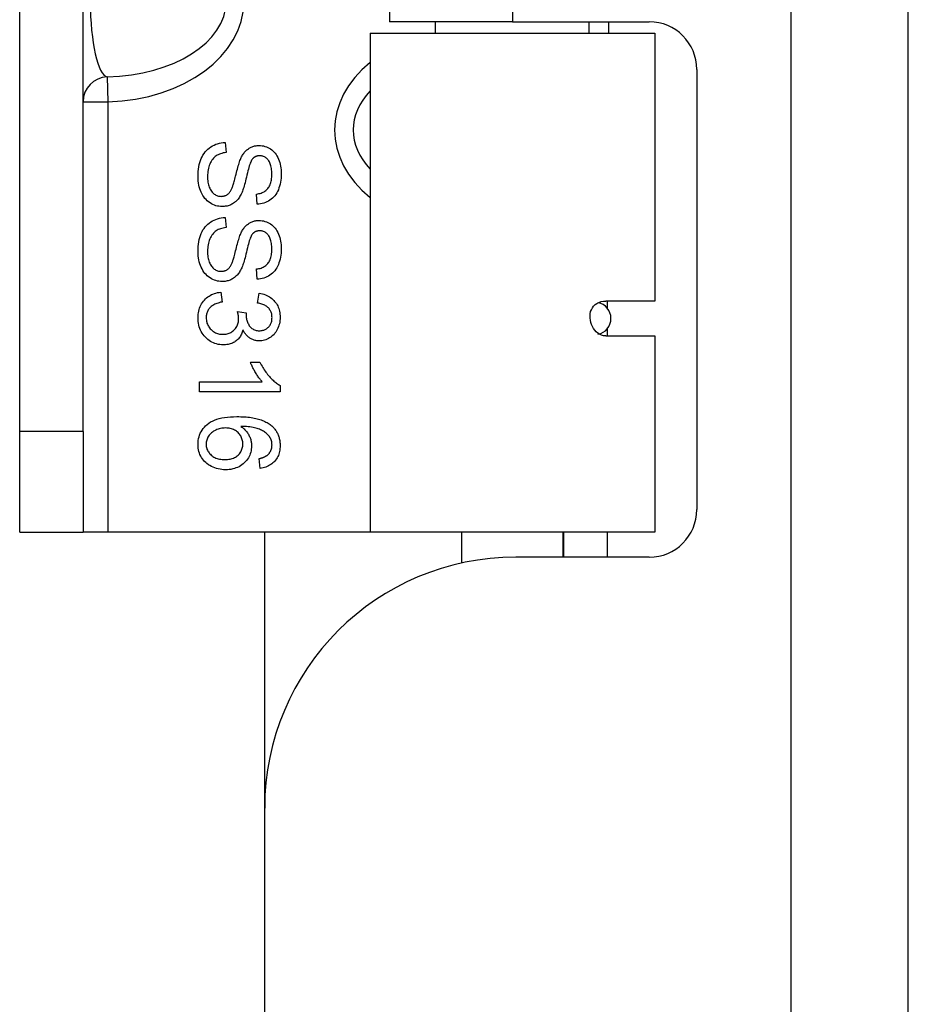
# Model space of a CAD drawing. Header units: inches. Extents: x 2.8 to 89.6, y 4.6 to 48.7.
# Tile 65 of 107: x 22 to 23.1, y 28.7 to 29.9. Entities that reach past the tile are written whole.
import ezdxf

# ---------------------------------------------------------------- set-up
doc = ezdxf.new("R2010")
doc.units = ezdxf.units.IN
doc.header["$MEASUREMENT"] = 0
doc.layers.add('Visible Edges(ANSI)', color=7, linetype='Continuous', lineweight=25)
doc.layers.add('Visible Tangent Edges(ANSI)', color=7, linetype='Continuous', lineweight=25)

msp = doc.modelspace()

# ---------------------------------------------------------------- linework, layer by layer
at = {"layer": 'Visible Edges(ANSI)'}
for p, q in [((23.0815, 11.1129), (23.0815, 34.6239)), ((21.977, 29.3949), (21.977, 31.6449)), ((22.0557, 29.3949), (22.0557, 31.6449)), ((22.4365, 31.1354), (22.4365, 29.9044)), ((22.5895, 29.9044), (22.4365, 29.9044)), ((22.494, 29.8904), (22.494, 29.9044)), ((22.5895, 29.9044), (22.7595, 29.9044)), ((22.685, 29.8904), (22.685, 29.9044)), ((22.7089, 29.9044), (22.7089, 29.8904)), ((22.4128, 29.8904), (22.7663, 29.8904)), ((22.4128, 29.8904), (22.4128, 29.2699)), ((22.7663, 29.8904), (22.7663, 29.5573)), ((22.8185, 29.8453), (22.8185, 29.2979)), ((22.2325, 29.7544), (22.2336, 29.7419)), ((22.2722, 29.6777), (22.2712, 29.6903)), ((22.2325, 29.6611), (22.2336, 29.6486)), ((22.2722, 29.5845), (22.2712, 29.5971)), ((22.2269, 29.5683), (22.2285, 29.556)), ((22.2726, 29.5548), (22.2748, 29.5671)), ((22.7663, 29.5573), (22.7054, 29.5573)), ((22.2477, 29.5441), (22.2585, 29.5428)), ((22.7054, 29.514), (22.7663, 29.514)), ((22.7663, 29.514), (22.7663, 29.2699)), ((22.2637, 29.4813), (22.2756, 29.4813)), ((22.2003, 29.4568), (22.2785, 29.4568)), ((22.2003, 29.4445), (22.2003, 29.4568)), ((22.3007, 29.4524), (22.3007, 29.4445)), ((22.3007, 29.4445), (22.2003, 29.4445)), ((21.977, 29.2699), (21.977, 29.3949)), ((22.0557, 29.3949), (22.0557, 29.2699)), ((22.2758, 29.3492), (22.2748, 29.3614)), ((21.977, 29.2699), (22.0557, 29.2699)), ((22.0867, 29.2699), (22.0557, 29.2699)), ((22.4128, 29.2699), (22.0867, 29.2699)), ((22.2815, 28.9269), (22.2815, 29.2699)), ((22.7663, 29.2699), (22.4128, 29.2699)), ((22.5265, 29.2316), (22.5265, 29.2699)), ((22.6525, 29.2389), (22.6525, 29.2699)), ((22.6535, 29.2389), (22.6535, 29.2699)), ((22.7595, 29.2389), (22.5935, 29.2389)), ((22.2815, 16.8099), (22.2815, 28.9269))]:
    msp.add_line(p, q, dxfattribs=at)
at = {"layer": 'Visible Edges(ANSI)', "flags": 128}
for points in [[(22.1987, 29.7117), (22.1987, 29.715), (22.1989, 29.7182), (22.1992, 29.7213), (22.1996, 29.7242), (22.2002, 29.727), (22.2009, 29.7296), (22.2017, 29.7321), (22.2026, 29.7345), (22.2037, 29.7367), (22.2048, 29.7388), (22.2061, 29.7408), (22.2076, 29.7426), (22.2091, 29.7444), (22.2108, 29.746), (22.2126, 29.7475), (22.2145, 29.7488), (22.2165, 29.7501), (22.2186, 29.7511), (22.2208, 29.7521), (22.223, 29.7528), (22.2252, 29.7534), (22.2276, 29.7539), (22.23, 29.7542), (22.2325, 29.7544)], [(22.2528, 29.7364), (22.2534, 29.7376), (22.2541, 29.7387), (22.2548, 29.7398), (22.2555, 29.7408), (22.2562, 29.7418), (22.257, 29.7427), (22.2577, 29.7436), (22.2586, 29.7444), (22.2594, 29.7451), (22.2603, 29.7458), (22.2612, 29.7465), (22.2621, 29.7471), (22.263, 29.7477), (22.264, 29.7482), (22.2649, 29.7486), (22.2659, 29.7491), (22.2669, 29.7494), (22.268, 29.7497), (22.269, 29.75), (22.2701, 29.7502), (22.2711, 29.7504), (22.2722, 29.7505), (22.2734, 29.7506), (22.2745, 29.7506)], [(22.2745, 29.7506), (22.2764, 29.7506), (22.2782, 29.7504), (22.2801, 29.75), (22.2818, 29.7495), (22.2836, 29.7489), (22.2853, 29.7482), (22.287, 29.7473), (22.2887, 29.7463), (22.2903, 29.7452), (22.2918, 29.7439), (22.2931, 29.7425), (22.2944, 29.741), (22.2956, 29.7394), (22.2967, 29.7376), (22.2977, 29.7357), (22.2987, 29.7337), (22.2995, 29.7316), (22.3002, 29.7295), (22.3007, 29.7273), (22.3012, 29.725), (22.3016, 29.7227), (22.3019, 29.7203), (22.302, 29.7178), (22.3021, 29.7153)], [(22.2336, 29.7419), (22.2317, 29.7416), (22.23, 29.7413), (22.2283, 29.7408), (22.2267, 29.7404), (22.2252, 29.7398), (22.2238, 29.7392), (22.2225, 29.7385), (22.2212, 29.7377), (22.22, 29.7368), (22.2189, 29.7359), (22.2179, 29.7348), (22.2169, 29.7336), (22.2159, 29.7323), (22.215, 29.7308), (22.2142, 29.7293), (22.2134, 29.7276), (22.2127, 29.7259), (22.2121, 29.7241), (22.2116, 29.7223), (22.2112, 29.7204), (22.2109, 29.7184), (22.2107, 29.7164), (22.2105, 29.7144), (22.2105, 29.7123)], [(22.2416, 29.6992), (22.2418, 29.6999), (22.2421, 29.7008), (22.2425, 29.7018), (22.2428, 29.703), (22.2432, 29.7042), (22.2436, 29.7057), (22.244, 29.7072), (22.2445, 29.7089), (22.2449, 29.7107), (22.2454, 29.7127), (22.2459, 29.7148), (22.2465, 29.717), (22.247, 29.7193), (22.2476, 29.7214), (22.2481, 29.7234), (22.2487, 29.7253), (22.2492, 29.7271), (22.2497, 29.7288), (22.2502, 29.7304), (22.2508, 29.7318), (22.2513, 29.7331), (22.2518, 29.7344), (22.2523, 29.7355), (22.2528, 29.7364)], [(22.2665, 29.734), (22.2659, 29.7333), (22.2653, 29.7324), (22.2648, 29.7313), (22.2642, 29.73), (22.2636, 29.7286), (22.263, 29.727), (22.2624, 29.7253), (22.2618, 29.7234), (22.2612, 29.7212), (22.2606, 29.719), (22.26, 29.7165), (22.2594, 29.7139), (22.2588, 29.7113), (22.2582, 29.7088), (22.2576, 29.7065), (22.2571, 29.7043), (22.2565, 29.7022), (22.256, 29.7003), (22.2554, 29.6985), (22.2549, 29.6968), (22.2544, 29.6953), (22.2539, 29.694), (22.2535, 29.6928), (22.253, 29.6917)], [(22.2754, 29.7379), (22.275, 29.7379), (22.2745, 29.7379), (22.2741, 29.7378), (22.2737, 29.7378), (22.2732, 29.7377), (22.2728, 29.7376), (22.2724, 29.7376), (22.272, 29.7375), (22.2716, 29.7373), (22.2712, 29.7372), (22.2708, 29.7371), (22.2705, 29.7369), (22.2701, 29.7368), (22.2697, 29.7366), (22.2694, 29.7364), (22.269, 29.7362), (22.2687, 29.7359), (22.2684, 29.7357), (22.268, 29.7355), (22.2677, 29.7352), (22.2674, 29.7349), (22.2671, 29.7346), (22.2668, 29.7343), (22.2665, 29.734)], [(22.2904, 29.7148), (22.2904, 29.7168), (22.2903, 29.7186), (22.2901, 29.7204), (22.2899, 29.7221), (22.2897, 29.7237), (22.2893, 29.7252), (22.2889, 29.7266), (22.2885, 29.728), (22.2879, 29.7292), (22.2874, 29.7303), (22.2867, 29.7314), (22.286, 29.7324), (22.2853, 29.7332), (22.2845, 29.7341), (22.2837, 29.7348), (22.2829, 29.7354), (22.282, 29.736), (22.2811, 29.7365), (22.2802, 29.7369), (22.2793, 29.7373), (22.2784, 29.7375), (22.2774, 29.7377), (22.2764, 29.7379), (22.2754, 29.7379)], [(22.2286, 29.6747), (22.2266, 29.6748), (22.2247, 29.675), (22.2227, 29.6753), (22.2208, 29.6758), (22.219, 29.6765), (22.2171, 29.6773), (22.2153, 29.6782), (22.2136, 29.6793), (22.2118, 29.6805), (22.2102, 29.6818), (22.2087, 29.6833), (22.2073, 29.6849), (22.206, 29.6866), (22.2047, 29.6884), (22.2036, 29.6903), (22.2026, 29.6924), (22.2017, 29.6946), (22.2009, 29.6968), (22.2002, 29.6992), (22.1996, 29.7015), (22.1992, 29.704), (22.1989, 29.7065), (22.1987, 29.709), (22.1987, 29.7117)], [(22.2105, 29.7123), (22.2105, 29.7104), (22.2106, 29.7086), (22.2108, 29.7069), (22.211, 29.7052), (22.2113, 29.7035), (22.2117, 29.7019), (22.2122, 29.7004), (22.2127, 29.6989), (22.2133, 29.6975), (22.2139, 29.6962), (22.2146, 29.695), (22.2154, 29.6938), (22.2162, 29.6928), (22.217, 29.6919), (22.2179, 29.691), (22.2189, 29.6903), (22.2199, 29.6896), (22.2209, 29.689), (22.2219, 29.6885), (22.223, 29.6881), (22.2241, 29.6878), (22.2252, 29.6876), (22.2263, 29.6875), (22.2275, 29.6874)], [(22.2712, 29.6903), (22.2728, 29.6905), (22.2743, 29.6908), (22.2757, 29.6911), (22.277, 29.6915), (22.2783, 29.692), (22.2796, 29.6926), (22.2807, 29.6932), (22.2818, 29.6939), (22.2829, 29.6946), (22.2838, 29.6954), (22.2847, 29.6963), (22.2856, 29.6973), (22.2864, 29.6983), (22.2871, 29.6994), (22.2877, 29.7006), (22.2883, 29.7019), (22.2888, 29.7032), (22.2892, 29.7046), (22.2896, 29.7061), (22.2899, 29.7077), (22.2901, 29.7094), (22.2903, 29.7111), (22.2904, 29.7129), (22.2904, 29.7148)], [(22.3021, 29.7153), (22.302, 29.7126), (22.3019, 29.7099), (22.3016, 29.7074), (22.3012, 29.7049), (22.3007, 29.7024), (22.3001, 29.7001), (22.2993, 29.6979), (22.2985, 29.6957), (22.2976, 29.6936), (22.2965, 29.6917), (22.2953, 29.6899), (22.2941, 29.6882), (22.2927, 29.6866), (22.2912, 29.6851), (22.2896, 29.6838), (22.2879, 29.6826), (22.2862, 29.6815), (22.2843, 29.6806), (22.2825, 29.6797), (22.2805, 29.6791), (22.2785, 29.6785), (22.2765, 29.6781), (22.2744, 29.6778), (22.2722, 29.6777)], [(22.2275, 29.6874), (22.2282, 29.6875), (22.229, 29.6875), (22.2298, 29.6876), (22.2305, 29.6877), (22.2312, 29.6879), (22.2319, 29.6881), (22.2326, 29.6884), (22.2332, 29.6886), (22.2339, 29.689), (22.2345, 29.6893), (22.2351, 29.6897), (22.2357, 29.6901), (22.2363, 29.6906), (22.2368, 29.6911), (22.2374, 29.6917), (22.2379, 29.6923), (22.2384, 29.693), (22.2389, 29.6938), (22.2394, 29.6945), (22.2399, 29.6954), (22.2403, 29.6962), (22.2407, 29.6972), (22.2412, 29.6981), (22.2416, 29.6992)], [(22.253, 29.6917), (22.2523, 29.6903), (22.2516, 29.6889), (22.2508, 29.6876), (22.2501, 29.6864), (22.2493, 29.6852), (22.2484, 29.6841), (22.2476, 29.6831), (22.2467, 29.6821), (22.2457, 29.6812), (22.2448, 29.6804), (22.2438, 29.6796), (22.2428, 29.6789), (22.2417, 29.6782), (22.2407, 29.6776), (22.2396, 29.677), (22.2385, 29.6766), (22.2373, 29.6761), (22.2362, 29.6757), (22.235, 29.6754), (22.2337, 29.6752), (22.2325, 29.675), (22.2312, 29.6748), (22.2299, 29.6747), (22.2286, 29.6747)], [(22.1987, 29.6185), (22.1987, 29.6218), (22.1989, 29.625), (22.1992, 29.6281), (22.1996, 29.631), (22.2002, 29.6338), (22.2009, 29.6364), (22.2017, 29.6389), (22.2026, 29.6412), (22.2037, 29.6435), (22.2048, 29.6456), (22.2061, 29.6476), (22.2076, 29.6494), (22.2091, 29.6511), (22.2108, 29.6528), (22.2126, 29.6542), (22.2145, 29.6556), (22.2165, 29.6568), (22.2186, 29.6579), (22.2208, 29.6588), (22.223, 29.6596), (22.2252, 29.6602), (22.2276, 29.6607), (22.23, 29.661), (22.2325, 29.6611)], [(22.2336, 29.6486), (22.2317, 29.6484), (22.23, 29.648), (22.2283, 29.6476), (22.2267, 29.6471), (22.2252, 29.6466), (22.2238, 29.646), (22.2225, 29.6453), (22.2212, 29.6445), (22.22, 29.6436), (22.2189, 29.6426), (22.2179, 29.6416), (22.2169, 29.6404), (22.2159, 29.639), (22.215, 29.6376), (22.2142, 29.6361), (22.2134, 29.6344), (22.2127, 29.6327), (22.2121, 29.6309), (22.2116, 29.6291), (22.2112, 29.6272), (22.2109, 29.6252), (22.2107, 29.6232), (22.2105, 29.6212), (22.2105, 29.6191)], [(22.2528, 29.6432), (22.2534, 29.6444), (22.2541, 29.6455), (22.2548, 29.6466), (22.2555, 29.6476), (22.2562, 29.6486), (22.257, 29.6495), (22.2577, 29.6503), (22.2586, 29.6512), (22.2594, 29.6519), (22.2603, 29.6526), (22.2612, 29.6533), (22.2621, 29.6539), (22.263, 29.6545), (22.264, 29.655), (22.2649, 29.6554), (22.2659, 29.6558), (22.2669, 29.6562), (22.268, 29.6565), (22.269, 29.6568), (22.2701, 29.657), (22.2711, 29.6572), (22.2722, 29.6573), (22.2734, 29.6574), (22.2745, 29.6574)], [(22.2745, 29.6574), (22.2764, 29.6573), (22.2782, 29.6571), (22.2801, 29.6568), (22.2818, 29.6563), (22.2836, 29.6557), (22.2853, 29.655), (22.287, 29.6541), (22.2887, 29.6531), (22.2903, 29.652), (22.2918, 29.6507), (22.2931, 29.6493), (22.2944, 29.6478), (22.2956, 29.6462), (22.2967, 29.6444), (22.2977, 29.6425), (22.2987, 29.6405), (22.2995, 29.6384), (22.3002, 29.6363), (22.3007, 29.6341), (22.3012, 29.6318), (22.3016, 29.6295), (22.3019, 29.6271), (22.302, 29.6246), (22.3021, 29.6221)], [(22.2416, 29.606), (22.2418, 29.6067), (22.2421, 29.6076), (22.2425, 29.6086), (22.2428, 29.6097), (22.2432, 29.611), (22.2436, 29.6124), (22.244, 29.614), (22.2445, 29.6157), (22.2449, 29.6175), (22.2454, 29.6195), (22.2459, 29.6216), (22.2465, 29.6238), (22.247, 29.6261), (22.2476, 29.6282), (22.2481, 29.6302), (22.2487, 29.6321), (22.2492, 29.6339), (22.2497, 29.6356), (22.2502, 29.6372), (22.2508, 29.6386), (22.2513, 29.6399), (22.2518, 29.6411), (22.2523, 29.6422), (22.2528, 29.6432)], [(22.2665, 29.6408), (22.2659, 29.6401), (22.2653, 29.6392), (22.2648, 29.6381), (22.2642, 29.6368), (22.2636, 29.6354), (22.263, 29.6338), (22.2624, 29.6321), (22.2618, 29.6301), (22.2612, 29.628), (22.2606, 29.6258), (22.26, 29.6233), (22.2594, 29.6207), (22.2588, 29.6181), (22.2582, 29.6156), (22.2576, 29.6132), (22.2571, 29.611), (22.2565, 29.609), (22.256, 29.6071), (22.2554, 29.6053), (22.2549, 29.6036), (22.2544, 29.6021), (22.2539, 29.6008), (22.2535, 29.5996), (22.253, 29.5985)], [(22.2754, 29.6447), (22.275, 29.6447), (22.2745, 29.6446), (22.2741, 29.6446), (22.2737, 29.6446), (22.2732, 29.6445), (22.2728, 29.6444), (22.2724, 29.6443), (22.272, 29.6442), (22.2716, 29.6441), (22.2712, 29.644), (22.2708, 29.6439), (22.2705, 29.6437), (22.2701, 29.6435), (22.2697, 29.6434), (22.2694, 29.6432), (22.269, 29.6429), (22.2687, 29.6427), (22.2684, 29.6425), (22.268, 29.6422), (22.2677, 29.642), (22.2674, 29.6417), (22.2671, 29.6414), (22.2668, 29.6411), (22.2665, 29.6408)], [(22.2904, 29.6216), (22.2904, 29.6235), (22.2903, 29.6254), (22.2901, 29.6272), (22.2899, 29.6289), (22.2897, 29.6305), (22.2893, 29.632), (22.2889, 29.6334), (22.2885, 29.6347), (22.2879, 29.636), (22.2874, 29.6371), (22.2867, 29.6382), (22.286, 29.6391), (22.2853, 29.64), (22.2845, 29.6408), (22.2837, 29.6416), (22.2829, 29.6422), (22.282, 29.6428), (22.2811, 29.6433), (22.2802, 29.6437), (22.2793, 29.6441), (22.2784, 29.6443), (22.2774, 29.6445), (22.2764, 29.6446), (22.2754, 29.6447)], [(22.3021, 29.6221), (22.302, 29.6194), (22.3019, 29.6167), (22.3016, 29.6141), (22.3012, 29.6116), (22.3007, 29.6092), (22.3001, 29.6069), (22.2993, 29.6047), (22.2985, 29.6025), (22.2976, 29.6004), (22.2965, 29.5985), (22.2953, 29.5967), (22.2941, 29.595), (22.2927, 29.5934), (22.2912, 29.5919), (22.2896, 29.5906), (22.2879, 29.5894), (22.2862, 29.5883), (22.2843, 29.5873), (22.2825, 29.5865), (22.2805, 29.5858), (22.2785, 29.5853), (22.2765, 29.5849), (22.2744, 29.5846), (22.2722, 29.5845)], [(22.2286, 29.5815), (22.2266, 29.5816), (22.2247, 29.5818), (22.2227, 29.5821), (22.2208, 29.5826), (22.219, 29.5833), (22.2171, 29.5841), (22.2153, 29.585), (22.2136, 29.5861), (22.2118, 29.5873), (22.2102, 29.5886), (22.2087, 29.5901), (22.2073, 29.5916), (22.206, 29.5933), (22.2047, 29.5952), (22.2036, 29.5971), (22.2026, 29.5992), (22.2017, 29.6014), (22.2009, 29.6036), (22.2002, 29.6059), (22.1996, 29.6083), (22.1992, 29.6107), (22.1989, 29.6133), (22.1987, 29.6158), (22.1987, 29.6185)], [(22.2105, 29.6191), (22.2105, 29.6172), (22.2106, 29.6154), (22.2108, 29.6136), (22.211, 29.6119), (22.2113, 29.6103), (22.2117, 29.6087), (22.2122, 29.6072), (22.2127, 29.6057), (22.2133, 29.6043), (22.2139, 29.603), (22.2146, 29.6017), (22.2154, 29.6006), (22.2162, 29.5996), (22.217, 29.5986), (22.2179, 29.5978), (22.2189, 29.597), (22.2199, 29.5964), (22.2209, 29.5958), (22.2219, 29.5953), (22.223, 29.5949), (22.2241, 29.5946), (22.2252, 29.5944), (22.2263, 29.5943), (22.2275, 29.5942)], [(22.2712, 29.5971), (22.2728, 29.5973), (22.2743, 29.5976), (22.2757, 29.5979), (22.277, 29.5983), (22.2783, 29.5988), (22.2796, 29.5993), (22.2807, 29.6), (22.2818, 29.6006), (22.2829, 29.6014), (22.2838, 29.6022), (22.2847, 29.6031), (22.2856, 29.6041), (22.2864, 29.6051), (22.2871, 29.6062), (22.2877, 29.6074), (22.2883, 29.6086), (22.2888, 29.61), (22.2892, 29.6114), (22.2896, 29.6129), (22.2899, 29.6145), (22.2901, 29.6161), (22.2903, 29.6179), (22.2904, 29.6197), (22.2904, 29.6216)], [(22.2275, 29.5942), (22.2282, 29.5942), (22.229, 29.5943), (22.2298, 29.5944), (22.2305, 29.5945), (22.2312, 29.5947), (22.2319, 29.5949), (22.2326, 29.5951), (22.2332, 29.5954), (22.2339, 29.5957), (22.2345, 29.5961), (22.2351, 29.5965), (22.2357, 29.5969), (22.2363, 29.5974), (22.2368, 29.5979), (22.2374, 29.5985), (22.2379, 29.5991), (22.2384, 29.5998), (22.2389, 29.6005), (22.2394, 29.6013), (22.2399, 29.6021), (22.2403, 29.603), (22.2407, 29.6039), (22.2412, 29.6049), (22.2416, 29.606)], [(22.253, 29.5985), (22.2523, 29.5971), (22.2516, 29.5957), (22.2508, 29.5944), (22.2501, 29.5932), (22.2493, 29.592), (22.2484, 29.5909), (22.2476, 29.5899), (22.2467, 29.5889), (22.2457, 29.588), (22.2448, 29.5872), (22.2438, 29.5864), (22.2428, 29.5856), (22.2417, 29.585), (22.2407, 29.5844), (22.2396, 29.5838), (22.2385, 29.5833), (22.2373, 29.5829), (22.2362, 29.5825), (22.235, 29.5822), (22.2337, 29.582), (22.2325, 29.5817), (22.2312, 29.5816), (22.2299, 29.5815), (22.2286, 29.5815)], [(22.1987, 29.5365), (22.1987, 29.5387), (22.1989, 29.5408), (22.1991, 29.5428), (22.1995, 29.5448), (22.2, 29.5467), (22.2006, 29.5486), (22.2013, 29.5504), (22.2021, 29.5521), (22.2031, 29.5538), (22.2041, 29.5554), (22.2053, 29.5569), (22.2065, 29.5584), (22.2078, 29.5598), (22.2093, 29.5611), (22.2107, 29.5623), (22.2123, 29.5634), (22.2139, 29.5643), (22.2155, 29.5652), (22.2172, 29.566), (22.219, 29.5667), (22.2209, 29.5672), (22.2228, 29.5677), (22.2248, 29.568), (22.2269, 29.5683)], [(22.2748, 29.5671), (22.2768, 29.5667), (22.2788, 29.5662), (22.2806, 29.5656), (22.2824, 29.5649), (22.2841, 29.5642), (22.2858, 29.5634), (22.2873, 29.5625), (22.2888, 29.5615), (22.2902, 29.5605), (22.2915, 29.5593), (22.2928, 29.5581), (22.2939, 29.5568), (22.295, 29.5555), (22.296, 29.5541), (22.2969, 29.5526), (22.2977, 29.5511), (22.2984, 29.5495), (22.299, 29.5479), (22.2995, 29.5462), (22.3, 29.5445), (22.3003, 29.5427), (22.3005, 29.5408), (22.3007, 29.5389), (22.3007, 29.537)], [(22.2285, 29.556), (22.2268, 29.5557), (22.2251, 29.5552), (22.2236, 29.5548), (22.2221, 29.5543), (22.2208, 29.5537), (22.2195, 29.5532), (22.2183, 29.5525), (22.2171, 29.5519), (22.2161, 29.5512), (22.2151, 29.5504), (22.2142, 29.5497), (22.2134, 29.5488), (22.2127, 29.548), (22.212, 29.5471), (22.2114, 29.5462), (22.2108, 29.5452), (22.2104, 29.5442), (22.2099, 29.5432), (22.2096, 29.5422), (22.2093, 29.5411), (22.2091, 29.54), (22.2089, 29.5388), (22.2088, 29.5376), (22.2088, 29.5364)], [(22.2907, 29.5367), (22.2906, 29.5379), (22.2905, 29.5391), (22.2904, 29.5402), (22.2902, 29.5413), (22.2899, 29.5423), (22.2895, 29.5433), (22.2891, 29.5443), (22.2887, 29.5452), (22.2881, 29.5461), (22.2875, 29.547), (22.2869, 29.5479), (22.2862, 29.5487), (22.2854, 29.5494), (22.2845, 29.5502), (22.2836, 29.5508), (22.2826, 29.5515), (22.2816, 29.5521), (22.2805, 29.5526), (22.2794, 29.5531), (22.2781, 29.5535), (22.2768, 29.5539), (22.2755, 29.5543), (22.2741, 29.5546), (22.2726, 29.5548)], [(22.7054, 29.514), (22.7027, 29.5142), (22.7001, 29.5149), (22.6977, 29.5159), (22.6956, 29.5173), (22.6936, 29.519), (22.6918, 29.5209), (22.6902, 29.5231), (22.6888, 29.5255), (22.6877, 29.528), (22.6869, 29.5306), (22.6863, 29.5333), (22.686, 29.5361), (22.6859, 29.5388), (22.6862, 29.5415), (22.6867, 29.5441), (22.6876, 29.5465), (22.6888, 29.5488), (22.6903, 29.551), (22.6922, 29.5528), (22.6944, 29.5544), (22.697, 29.5556), (22.6998, 29.5565), (22.7026, 29.5571), (22.7054, 29.5573)], [(22.2299, 29.5028), (22.2278, 29.5029), (22.2257, 29.5031), (22.2236, 29.5034), (22.2217, 29.5039), (22.2197, 29.5045), (22.2179, 29.5052), (22.216, 29.5061), (22.2143, 29.5071), (22.2126, 29.5082), (22.2109, 29.5095), (22.2093, 29.5109), (22.2078, 29.5124), (22.2063, 29.514), (22.205, 29.5157), (22.2038, 29.5175), (22.2027, 29.5193), (22.2018, 29.5212), (22.2009, 29.5232), (22.2002, 29.5253), (22.1997, 29.5274), (22.1992, 29.5296), (22.1989, 29.5318), (22.1987, 29.5341), (22.1987, 29.5365)], [(22.2088, 29.5364), (22.2088, 29.535), (22.209, 29.5336), (22.2092, 29.5323), (22.2095, 29.531), (22.2098, 29.5297), (22.2103, 29.5284), (22.2108, 29.5272), (22.2115, 29.5261), (22.2122, 29.525), (22.213, 29.5239), (22.2139, 29.5228), (22.2148, 29.5218), (22.2158, 29.5209), (22.2169, 29.52), (22.218, 29.5192), (22.2191, 29.5185), (22.2203, 29.5179), (22.2215, 29.5174), (22.2228, 29.5169), (22.2241, 29.5165), (22.2254, 29.5162), (22.2268, 29.516), (22.2282, 29.5159), (22.2297, 29.5159)], [(22.2491, 29.5355), (22.2491, 29.5357), (22.2491, 29.536), (22.2491, 29.5363), (22.2491, 29.5366), (22.2491, 29.537), (22.249, 29.5373), (22.249, 29.5376), (22.249, 29.5379), (22.2489, 29.5383), (22.2489, 29.5386), (22.2488, 29.539), (22.2488, 29.5393), (22.2487, 29.5397), (22.2486, 29.5401), (22.2486, 29.5404), (22.2485, 29.5408), (22.2484, 29.5412), (22.2483, 29.5416), (22.2483, 29.542), (22.2482, 29.5424), (22.2481, 29.5428), (22.248, 29.5432), (22.2479, 29.5436), (22.2477, 29.5441)], [(22.2585, 29.5428), (22.2585, 29.5427), (22.2585, 29.5426), (22.2585, 29.5425), (22.2584, 29.5424), (22.2584, 29.5423), (22.2584, 29.5422), (22.2584, 29.5421), (22.2584, 29.542), (22.2584, 29.5419), (22.2584, 29.5418), (22.2584, 29.5417), (22.2584, 29.5416), (22.2584, 29.5415), (22.2584, 29.5415), (22.2584, 29.5414), (22.2584, 29.5413), (22.2583, 29.5412), (22.2583, 29.5412), (22.2583, 29.5411), (22.2583, 29.541), (22.2583, 29.541), (22.2583, 29.5409), (22.2583, 29.5408), (22.2583, 29.5408)], [(22.2583, 29.5408), (22.2584, 29.5395), (22.2584, 29.5382), (22.2586, 29.537), (22.2588, 29.5357), (22.259, 29.5345), (22.2594, 29.5333), (22.2597, 29.5322), (22.2602, 29.531), (22.2606, 29.5299), (22.2612, 29.5288), (22.2618, 29.5277), (22.2624, 29.5266), (22.2632, 29.5256), (22.2639, 29.5247), (22.2648, 29.5239), (22.2657, 29.5232), (22.2666, 29.5225), (22.2677, 29.5219), (22.2687, 29.5215), (22.2699, 29.5211), (22.2711, 29.5208), (22.2723, 29.5205), (22.2736, 29.5204), (22.275, 29.5204)], [(22.3007, 29.537), (22.3007, 29.535), (22.3005, 29.533), (22.3002, 29.531), (22.2998, 29.5291), (22.2993, 29.5273), (22.2987, 29.5255), (22.298, 29.5237), (22.2972, 29.5219), (22.2963, 29.5203), (22.2953, 29.5187), (22.2942, 29.5172), (22.2931, 29.5158), (22.2918, 29.5146), (22.2905, 29.5134), (22.2891, 29.5123), (22.2876, 29.5114), (22.2861, 29.5105), (22.2846, 29.5098), (22.283, 29.5091), (22.2814, 29.5086), (22.2798, 29.5082), (22.2781, 29.5079), (22.2765, 29.5078), (22.2748, 29.5077)], [(22.275, 29.5204), (22.2761, 29.5204), (22.2772, 29.5205), (22.2783, 29.5206), (22.2793, 29.5209), (22.2803, 29.5212), (22.2812, 29.5215), (22.2821, 29.5219), (22.283, 29.5224), (22.2839, 29.5229), (22.2847, 29.5235), (22.2855, 29.5242), (22.2862, 29.5249), (22.2869, 29.5257), (22.2876, 29.5265), (22.2882, 29.5274), (22.2887, 29.5283), (22.2891, 29.5292), (22.2895, 29.5302), (22.2899, 29.5312), (22.2902, 29.5322), (22.2904, 29.5333), (22.2905, 29.5344), (22.2906, 29.5356), (22.2907, 29.5367)], [(22.2297, 29.5159), (22.2311, 29.5159), (22.2324, 29.516), (22.2337, 29.5162), (22.235, 29.5165), (22.2362, 29.5168), (22.2374, 29.5172), (22.2385, 29.5177), (22.2396, 29.5183), (22.2407, 29.519), (22.2417, 29.5197), (22.2427, 29.5205), (22.2436, 29.5214), (22.2445, 29.5223), (22.2453, 29.5233), (22.246, 29.5243), (22.2467, 29.5254), (22.2472, 29.5265), (22.2477, 29.5277), (22.2482, 29.5289), (22.2485, 29.5301), (22.2488, 29.5314), (22.249, 29.5327), (22.2491, 29.5341), (22.2491, 29.5355)], [(22.2545, 29.5215), (22.2541, 29.52), (22.2537, 29.5186), (22.2532, 29.5173), (22.2527, 29.516), (22.252, 29.5148), (22.2514, 29.5136), (22.2506, 29.5125), (22.2498, 29.5114), (22.249, 29.5104), (22.248, 29.5094), (22.2471, 29.5086), (22.246, 29.5077), (22.2449, 29.5069), (22.2438, 29.5062), (22.2426, 29.5056), (22.2414, 29.505), (22.2401, 29.5045), (22.2388, 29.5041), (22.2374, 29.5037), (22.236, 29.5034), (22.2345, 29.5031), (22.233, 29.503), (22.2315, 29.5029), (22.2299, 29.5028)], [(22.2748, 29.5077), (22.2737, 29.5077), (22.2727, 29.5078), (22.2716, 29.5079), (22.2706, 29.5081), (22.2696, 29.5083), (22.2686, 29.5086), (22.2676, 29.5089), (22.2667, 29.5093), (22.2657, 29.5097), (22.2648, 29.5101), (22.2639, 29.5106), (22.263, 29.5112), (22.2621, 29.5118), (22.2613, 29.5124), (22.2605, 29.5131), (22.2597, 29.5139), (22.2589, 29.5147), (22.2582, 29.5155), (22.2575, 29.5164), (22.2569, 29.5173), (22.2562, 29.5183), (22.2556, 29.5193), (22.2551, 29.5204), (22.2545, 29.5215)], [(22.2785, 29.4568), (22.2778, 29.4576), (22.2771, 29.4583), (22.2764, 29.4592), (22.2757, 29.4601), (22.275, 29.461), (22.2743, 29.4619), (22.2736, 29.4629), (22.2729, 29.4639), (22.2722, 29.465), (22.2715, 29.4661), (22.2708, 29.4672), (22.2701, 29.4684), (22.2694, 29.4696), (22.2688, 29.4708), (22.2681, 29.4719), (22.2675, 29.4731), (22.2669, 29.4742), (22.2664, 29.4752), (22.2659, 29.4763), (22.2654, 29.4774), (22.2649, 29.4784), (22.2645, 29.4794), (22.2641, 29.4804), (22.2637, 29.4813)], [(22.2756, 29.4813), (22.2765, 29.4796), (22.2773, 29.478), (22.2782, 29.4764), (22.2791, 29.4748), (22.28, 29.4732), (22.281, 29.4717), (22.282, 29.4702), (22.283, 29.4688), (22.284, 29.4674), (22.2851, 29.466), (22.2862, 29.4647), (22.2873, 29.4633), (22.2885, 29.4621), (22.2896, 29.4609), (22.2908, 29.4598), (22.2919, 29.4587), (22.293, 29.4577), (22.2941, 29.4568), (22.2952, 29.4559), (22.2963, 29.4551), (22.2974, 29.4543), (22.2985, 29.4536), (22.2996, 29.453), (22.3007, 29.4524)], [(22.1987, 29.3788), (22.1987, 29.3813), (22.199, 29.3838), (22.1994, 29.3862), (22.1999, 29.3885), (22.2006, 29.3907), (22.2015, 29.3928), (22.2025, 29.3948), (22.2037, 29.3968), (22.205, 29.3987), (22.2065, 29.4005), (22.2081, 29.4022), (22.2099, 29.4039), (22.2119, 29.4054), (22.2141, 29.4069), (22.2165, 29.4081), (22.2191, 29.4093), (22.2219, 29.4103), (22.2249, 29.4112), (22.2281, 29.4119), (22.2315, 29.4125), (22.2351, 29.413), (22.2389, 29.4133), (22.2429, 29.4135), (22.2471, 29.4136)], [(22.2471, 29.4136), (22.2495, 29.4136), (22.2518, 29.4135), (22.2541, 29.4134), (22.2563, 29.4133), (22.2585, 29.4131), (22.2606, 29.4129), (22.2627, 29.4127), (22.2647, 29.4124), (22.2666, 29.4121), (22.2685, 29.4117), (22.2704, 29.4113), (22.2721, 29.4109), (22.2739, 29.4104), (22.2756, 29.4099), (22.2772, 29.4094), (22.2787, 29.4088), (22.2802, 29.4082), (22.2817, 29.4075), (22.2831, 29.4068), (22.2844, 29.4061), (22.2857, 29.4053), (22.287, 29.4045), (22.2882, 29.4037), (22.2893, 29.4028)], [(22.2893, 29.4028), (22.2902, 29.402), (22.2911, 29.4012), (22.292, 29.4004), (22.2928, 29.3995), (22.2935, 29.3987), (22.2943, 29.3978), (22.295, 29.3968), (22.2956, 29.3959), (22.2962, 29.3949), (22.2968, 29.3939), (22.2974, 29.3929), (22.2979, 29.3919), (22.2983, 29.3908), (22.2987, 29.3898), (22.2991, 29.3886), (22.2994, 29.3875), (22.2997, 29.3864), (22.3, 29.3852), (22.3002, 29.384), (22.3004, 29.3828), (22.3005, 29.3815), (22.3006, 29.3803), (22.3007, 29.379), (22.3007, 29.3777)], [(22.2327, 29.3995), (22.2312, 29.3994), (22.2296, 29.3993), (22.2281, 29.3991), (22.2265, 29.3988), (22.225, 29.3984), (22.2235, 29.398), (22.2221, 29.3974), (22.2206, 29.3968), (22.2192, 29.3961), (22.2179, 29.3953), (22.2166, 29.3944), (22.2155, 29.3935), (22.2144, 29.3926), (22.2135, 29.3915), (22.2126, 29.3904), (22.2118, 29.3893), (22.211, 29.3881), (22.2104, 29.3868), (22.2099, 29.3856), (22.2095, 29.3843), (22.2091, 29.3831), (22.2089, 29.3818), (22.2088, 29.3805), (22.2087, 29.3791)], [(22.2544, 29.3796), (22.2543, 29.381), (22.2542, 29.3823), (22.254, 29.3836), (22.2537, 29.3848), (22.2533, 29.3861), (22.2529, 29.3873), (22.2523, 29.3884), (22.2517, 29.3895), (22.251, 29.3906), (22.2502, 29.3917), (22.2493, 29.3927), (22.2484, 29.3937), (22.2474, 29.3946), (22.2463, 29.3955), (22.2452, 29.3962), (22.244, 29.3969), (22.2428, 29.3975), (22.2415, 29.398), (22.2401, 29.3985), (22.2388, 29.3988), (22.2373, 29.3991), (22.2358, 29.3993), (22.2343, 29.3994), (22.2327, 29.3995)], [(22.2519, 29.4014), (22.253, 29.4006), (22.254, 29.3999), (22.255, 29.399), (22.256, 29.3982), (22.2569, 29.3973), (22.2578, 29.3965), (22.2586, 29.3955), (22.2593, 29.3946), (22.2601, 29.3936), (22.2607, 29.3926), (22.2613, 29.3916), (22.2619, 29.3905), (22.2624, 29.3894), (22.2629, 29.3884), (22.2634, 29.3873), (22.2637, 29.3862), (22.2641, 29.3851), (22.2644, 29.3839), (22.2646, 29.3828), (22.2648, 29.3817), (22.265, 29.3805), (22.2651, 29.3794), (22.2652, 29.3782), (22.2652, 29.3771)], [(22.2874, 29.3887), (22.2866, 29.3897), (22.2859, 29.3906), (22.285, 29.3915), (22.2841, 29.3923), (22.2832, 29.3931), (22.2822, 29.3939), (22.2811, 29.3947), (22.28, 29.3954), (22.2789, 29.396), (22.2776, 29.3967), (22.2764, 29.3973), (22.275, 29.3979), (22.2736, 29.3984), (22.2721, 29.3989), (22.2705, 29.3994), (22.2688, 29.3998), (22.267, 29.4001), (22.2652, 29.4004), (22.2632, 29.4007), (22.2611, 29.4009), (22.2589, 29.4011), (22.2567, 29.4012), (22.2543, 29.4013), (22.2519, 29.4014)], [(22.2328, 29.3475), (22.2305, 29.3476), (22.2282, 29.3478), (22.226, 29.3481), (22.2237, 29.3485), (22.2216, 29.3491), (22.2195, 29.3498), (22.2174, 29.3506), (22.2153, 29.3516), (22.2134, 29.3526), (22.2115, 29.3538), (22.2098, 29.3551), (22.2082, 29.3564), (22.2067, 29.3578), (22.2053, 29.3594), (22.2041, 29.361), (22.203, 29.3627), (22.202, 29.3645), (22.2011, 29.3664), (22.2003, 29.3683), (22.1997, 29.3703), (22.1993, 29.3723), (22.1989, 29.3744), (22.1987, 29.3766), (22.1987, 29.3788)], [(22.2087, 29.3791), (22.2088, 29.3778), (22.2089, 29.3766), (22.2091, 29.3753), (22.2094, 29.3741), (22.2098, 29.373), (22.2103, 29.3718), (22.2109, 29.3707), (22.2115, 29.3697), (22.2123, 29.3686), (22.2131, 29.3676), (22.214, 29.3667), (22.215, 29.3657), (22.2161, 29.3648), (22.2172, 29.364), (22.2184, 29.3633), (22.2197, 29.3626), (22.221, 29.362), (22.2224, 29.3615), (22.2239, 29.3611), (22.2254, 29.3608), (22.2269, 29.3605), (22.2286, 29.3603), (22.2303, 29.3602), (22.232, 29.3601)], [(22.232, 29.3601), (22.2337, 29.3602), (22.2354, 29.3603), (22.2369, 29.3605), (22.2385, 29.3608), (22.2399, 29.3611), (22.2413, 29.3615), (22.2426, 29.362), (22.2439, 29.3626), (22.2451, 29.3632), (22.2463, 29.364), (22.2474, 29.3648), (22.2484, 29.3656), (22.2493, 29.3666), (22.2502, 29.3675), (22.251, 29.3686), (22.2517, 29.3696), (22.2523, 29.3707), (22.2529, 29.3719), (22.2533, 29.373), (22.2537, 29.3743), (22.254, 29.3755), (22.2542, 29.3768), (22.2543, 29.3782), (22.2544, 29.3796)], [(22.2652, 29.3771), (22.2651, 29.375), (22.2649, 29.3731), (22.2646, 29.3712), (22.2642, 29.3693), (22.2636, 29.3675), (22.2629, 29.3657), (22.2621, 29.364), (22.2612, 29.3623), (22.2601, 29.3607), (22.2589, 29.3591), (22.2576, 29.3576), (22.2562, 29.3561), (22.2546, 29.3548), (22.253, 29.3535), (22.2513, 29.3524), (22.2496, 29.3513), (22.2477, 29.3504), (22.2458, 29.3497), (22.2438, 29.349), (22.2418, 29.3485), (22.2396, 29.348), (22.2374, 29.3477), (22.2352, 29.3476), (22.2328, 29.3475)], [(22.3007, 29.3777), (22.3007, 29.3757), (22.3005, 29.3739), (22.3003, 29.372), (22.3, 29.3703), (22.2996, 29.3686), (22.2991, 29.3669), (22.2985, 29.3653), (22.2978, 29.3638), (22.297, 29.3624), (22.2961, 29.361), (22.2951, 29.3596), (22.2941, 29.3583), (22.2929, 29.3571), (22.2917, 29.356), (22.2905, 29.3549), (22.2891, 29.354), (22.2877, 29.3531), (22.2862, 29.3523), (22.2846, 29.3516), (22.283, 29.3509), (22.2813, 29.3504), (22.2795, 29.3499), (22.2777, 29.3495), (22.2758, 29.3492)], [(22.2854, 29.3661), (22.2858, 29.3665), (22.2862, 29.3669), (22.2866, 29.3674), (22.287, 29.3678), (22.2874, 29.3683), (22.2877, 29.3688), (22.288, 29.3692), (22.2883, 29.3697), (22.2886, 29.3702), (22.2889, 29.3707), (22.2891, 29.3712), (22.2893, 29.3717), (22.2895, 29.3722), (22.2897, 29.3727), (22.2899, 29.3733), (22.2901, 29.3738), (22.2902, 29.3744), (22.2903, 29.3749), (22.2904, 29.3755), (22.2905, 29.3761), (22.2906, 29.3766), (22.2906, 29.3772), (22.2906, 29.3778), (22.2907, 29.3784)], [(22.2907, 29.3784), (22.2906, 29.3789), (22.2906, 29.3794), (22.2906, 29.3799), (22.2906, 29.3804), (22.2905, 29.3808), (22.2904, 29.3813), (22.2904, 29.3817), (22.2903, 29.3822), (22.2902, 29.3826), (22.2901, 29.3831), (22.29, 29.3835), (22.2898, 29.3839), (22.2897, 29.3844), (22.2895, 29.3848), (22.2894, 29.3852), (22.2892, 29.3856), (22.289, 29.386), (22.2888, 29.3864), (22.2886, 29.3868), (22.2884, 29.3872), (22.2881, 29.3876), (22.2879, 29.388), (22.2876, 29.3884), (22.2874, 29.3887)], [(22.2748, 29.3614), (22.2754, 29.3616), (22.276, 29.3617), (22.2765, 29.3619), (22.2771, 29.362), (22.2776, 29.3622), (22.2782, 29.3624), (22.2787, 29.3625), (22.2792, 29.3627), (22.2797, 29.3629), (22.2802, 29.3631), (22.2806, 29.3633), (22.2811, 29.3634), (22.2815, 29.3636), (22.2819, 29.3638), (22.2823, 29.364), (22.2827, 29.3643), (22.2831, 29.3645), (22.2835, 29.3647), (22.2838, 29.3649), (22.2842, 29.3651), (22.2845, 29.3654), (22.2848, 29.3656), (22.2851, 29.3658), (22.2854, 29.3661)]]:
    msp.add_lwpolyline(points, dxfattribs=at)
at = {"layer": 'Visible Edges(ANSI)'}
for centre, radius, start, end in [((22.7595, 29.8453), 0.0591, 0, 90), ((22.7595, 29.2979), 0.0591, 270, 0), ((22.5935, 28.9269), 0.312, 90, 180)]:
    msp.add_arc(centre, radius, start, end, dxfattribs=at)
msp.add_ellipse((22.6929, 29.5356), major_axis=(0, -0.0197), ratio=0.965926, start_param=0.151599, end_param=2.989993, dxfattribs=at)
at = {"layer": 'Visible Tangent Edges(ANSI)'}
for p, q in [((22.9355, 34.6239), (22.9355, 11.1129)), ((22.5895, 31.1354), (22.5895, 29.9044)), ((22.0858, 29.8359), (22.0867, 29.8049)), ((22.0557, 29.8049), (22.0867, 29.8049)), ((22.0867, 29.8049), (22.0867, 29.2699)), ((22.7074, 29.5573), (22.7074, 29.5484)), ((22.7074, 29.5229), (22.7074, 29.514)), ((22.0557, 29.3949), (21.977, 29.3949)), ((22.7074, 29.2699), (22.7074, 29.2389))]:
    msp.add_line(p, q, dxfattribs=at)
for centre, major_axis, ratio, start_param, end_param in [((22.0795, 29.9293), (0.1761, 0), 0.707107, 4.753458, 7.812913), ((22.0867, 29.9293), (0, 0.0935), 0.234442, 0.041069, 3.100524), ((22.0795, 29.9293), (0.1541, 0), 0.606555, 4.753458, 7.812913), ((22.5372, 29.7699), (-0.1687, 0), 0.738148, 5.541714, 7.024657), ((22.0867, 29.8049), (-0.031, 0), 0.999578, 4.741425, 6.283185), ((22.5372, 29.7699), (-0.1458, 0), 0.641365, 5.734541, 6.83183)]:
    msp.add_ellipse(centre, major_axis=major_axis, ratio=ratio, start_param=start_param, end_param=end_param, dxfattribs=at)

doc.saveas('drawing.dxf')
